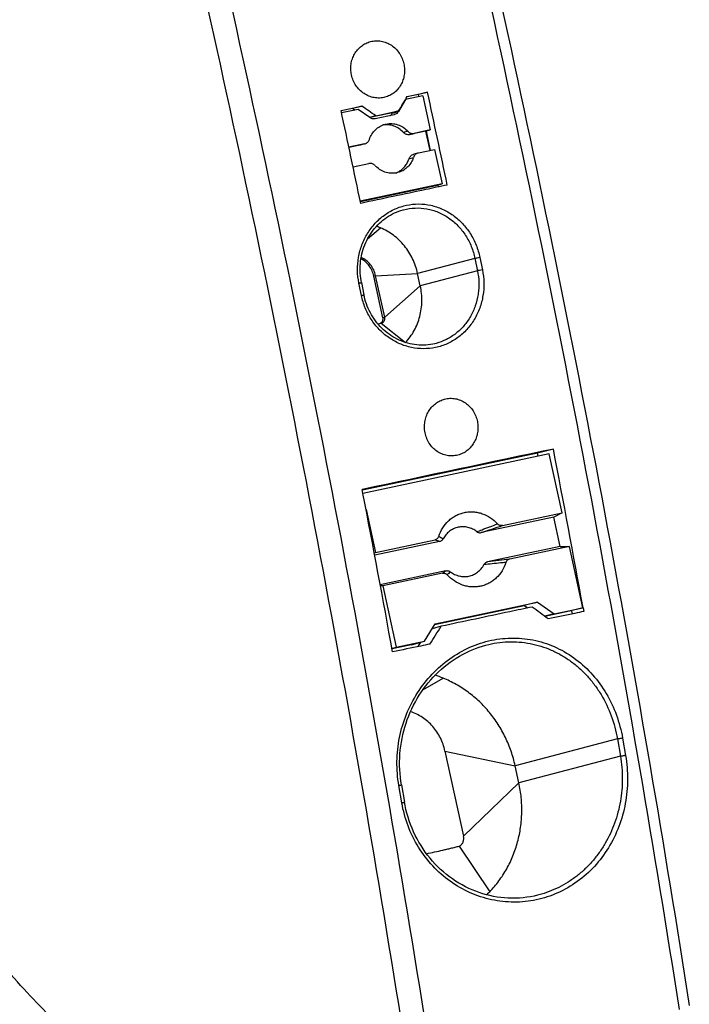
# Model space of a CAD drawing. Header units: millimetres. Extents: x 0 to 420, y 0 to 297.
# Tile 20 of 33: x 363 to 389, y 160 to 199. Entities that reach past the tile are written whole.
import ezdxf

# ---------------------------------------------------------------- set-up
doc = ezdxf.new("R2010")
doc.units = ezdxf.units.MM
doc.header["$LTSCALE"] = 23.1
doc.layers.add('T-EM12-T00-1DXF_CONTINUOUS_LINE', color=7, linetype='CONTINUOUS')

msp = doc.modelspace()

# ---------------------------------------------------------------- linework, layer by layer
at = {"layer": 'T-EM12-T00-1DXF_CONTINUOUS_LINE', "color": 7, "linetype": 'Continuous'}
for p, q in [((378.7174, 196.161), (378.0264, 196.0148)), ((378.5401, 196.2131), (378.0806, 196.1159)), ((378.0935, 196.1377), (378.9054, 196.309)), ((378.9054, 196.309), (378.5401, 196.2131)), ((378.5588, 196.1275), (378.5401, 196.2131)), ((378.7174, 196.161), (379.016, 194.7934)), ((375.4438, 195.5766), (376.2715, 195.7522)), ((376.2715, 195.7522), (375.8969, 195.6539)), ((378.0264, 196.0148), (377.7389, 195.5329)), ((378.0264, 196.0148), (378.0197, 196.0131)), ((375.8969, 195.6539), (375.4475, 195.5588)), ((376.129, 195.6134), (375.466, 195.4731)), ((375.9958, 195.5852), (375.8969, 195.6539)), ((376.5923, 195.2902), (376.129, 195.6134)), ((376.8359, 195.3607), (376.5855, 195.295)), ((377.3713, 195.4549), (376.5924, 195.2901)), ((377.564, 195.4061), (376.8039, 195.2452)), ((376.8359, 195.3607), (377.7469, 195.5534)), ((377.7469, 195.5534), (377.3713, 195.4549)), ((377.4954, 195.4626), (377.5129, 195.492)), ((377.5827, 195.4107), (377.564, 195.4061)), ((377.2077, 195.023), (377.2483, 195.0326)), ((378.8394, 194.7471), (378.197, 194.6112)), ((379.016, 194.7934), (378.3736, 194.6575)), ((378.8394, 194.7471), (379.016, 194.7934)), ((379.0081, 193.9742), (378.8394, 194.7471)), ((379.0279, 193.9784), (378.8591, 194.7514)), ((376.3789, 194.2355), (375.7587, 194.1042)), ((376.2023, 194.1891), (375.7605, 194.0957)), ((376.379, 194.2352), (376.2145, 194.192)), ((378.532, 193.8731), (378.3554, 193.8268)), ((378.5442, 193.876), (378.532, 193.8731)), ((378.5442, 193.876), (379.1866, 194.0119)), ((379.1866, 194.0119), (379.4851, 192.6443)), ((375.9247, 193.3218), (376.5495, 193.454)), ((379.4851, 192.6443), (376.213, 191.952)), ((376.2155, 191.94), (379.2379, 192.5795)), ((379.2379, 192.5795), (379.4851, 192.6443)), ((379.3467, 192.518), (379.3281, 192.6031)), ((378.6167, 188.5625), (378.5101, 189.051)), ((376.2593, 188.6904), (376.3593, 188.2001)), ((377.1208, 187.2868), (376.7583, 188.9474)), ((377.1915, 187.3053), (376.829, 188.966)), ((376.9162, 187.0427), (377.0519, 187.0714)), ((377.0519, 187.0714), (377.06, 187.0733)), ((379.245, 186.2586), (379.2447, 186.2585)), ((383.9443, 182.0325), (383.3042, 181.8645)), ((383.3042, 181.8645), (376.2981, 180.3822)), ((383.7747, 181.8377), (376.3214, 180.2607)), ((383.3305, 181.7437), (383.3042, 181.8645)), ((384.2891, 179.481), (383.7747, 181.8377)), ((376.3215, 180.2604), (376.2922, 180.4134)), ((376.444, 179.619), (376.8192, 177.9005)), ((383.9547, 179.3029), (381.0541, 178.6891)), ((381.9022, 178.9759), (384.2891, 179.481)), ((384.2891, 179.481), (383.9547, 179.3029)), ((384.2106, 178.1306), (383.9547, 179.3029)), ((376.8192, 177.9005), (379.2061, 178.4055)), ((379.3854, 178.3361), (376.7909, 177.7871)), ((384.2106, 178.1306), (381.3099, 177.5169)), ((384.5823, 178.1378), (382.1954, 177.6328)), ((384.2106, 178.1306), (384.5823, 178.1378)), ((385.1181, 175.6834), (384.5823, 178.1378)), ((376.7741, 177.8765), (376.8192, 177.9005)), ((379.6412, 177.1638), (377.0115, 176.6074)), ((379.4993, 177.0624), (377.1124, 176.5573)), ((377.1124, 176.5573), (377.0211, 176.5556)), ((377.1124, 176.5573), (377.6481, 174.1029)), ((379.1871, 175.0148), (382.7752, 175.774)), ((379.2055, 175.0456), (383.3048, 175.913)), ((383.3048, 175.913), (382.7752, 175.774)), ((382.7752, 175.774), (382.9148, 175.6766)), ((383.3048, 175.913), (383.9793, 175.4425)), ((383.9793, 175.4425), (385.1181, 175.6834)), ((385.1181, 175.6834), (384.5884, 175.5444)), ((385.1316, 175.6859), (385.1591, 175.5346)), ((383.9793, 175.4425), (383.5978, 175.3424)), ((384.5884, 175.5444), (383.6056, 175.3365)), ((384.7066, 175.4396), (384.6786, 175.5681)), ((378.7868, 174.3439), (379.2055, 175.0456)), ((379.4517, 174.9438), (379.0877, 174.8482)), ((377.4807, 174.059), (377.6481, 174.1029)), ((378.2572, 174.2049), (377.484, 174.0413)), ((377.6481, 174.1029), (378.7868, 174.3439)), ((378.2572, 174.2049), (378.7868, 174.3439)), ((378.5334, 174.1342), (378.6347, 174.3039)), ((381.2419, 174.1897), (381.2439, 174.1903)), ((379.6042, 169.9551), (380.3471, 166.5517)), ((382.5621, 168.6823), (382.4128, 169.3661)), ((377.862, 168.6058), (377.9819, 167.9141)), ((383.3652, 164.2023), (383.3633, 164.2018))]:
    msp.add_line(p, q, dxfattribs=at)
at = {"layer": 'T-EM12-T00-1DXF_CONTINUOUS_LINE', "color": 9, "linetype": 'Continuous'}
for p, q in [((377.4954, 195.4626), (377.7389, 195.5329)), ((378.1147, 194.7438), (377.9381, 194.6975)), ((378.197, 194.6112), (378.3736, 194.6575)), ((376.2318, 194.1969), (376.2023, 194.1891)), ((378.1676, 193.6463), (378.3441, 193.6926)), ((376.5073, 190.4402), (377.0208, 190.8819)), ((380.8038, 189.6529), (378.5101, 189.051)), ((380.8038, 189.6529), (380.9038, 189.1628)), ((381.0017, 189.6919), (381.1018, 189.2015)), ((376.829, 188.966), (378.5101, 189.051)), ((380.9038, 189.1628), (378.6167, 188.5625)), ((376.2591, 188.1769), (376.159, 188.6673)), ((376.829, 188.966), (376.7583, 188.9474)), ((377.1915, 187.3053), (378.6167, 188.5625)), ((377.0519, 187.0714), (378.0169, 186.2958)), ((377.1915, 187.3053), (377.1208, 187.2868)), ((378.7186, 172.4009), (379.5279, 172.8675)), ((386.5051, 170.4401), (382.4128, 169.3661)), ((386.5051, 170.4401), (386.6249, 169.7485)), ((386.7112, 170.4685), (386.8311, 169.7765)), ((379.6042, 169.9551), (382.4128, 169.3661)), ((386.6249, 169.7485), (382.5621, 168.6823)), ((377.8768, 167.882), (377.7569, 168.5739)), ((380.3471, 166.5517), (382.5621, 168.6823)), ((380.1664, 166.1528), (381.393, 164.3232))]:
    msp.add_line(p, q, dxfattribs=at)
at = {"layer": 'T-EM12-T00-1DXF_CONTINUOUS_LINE', "color": 7, "linetype": 'Continuous'}
for points in [[(376.2593, 188.6904), (376.2441, 188.7707), (376.2293, 188.8673), (376.218, 188.9643), (376.2103, 189.0617), (376.2062, 189.1593), (376.2057, 189.2569), (376.2088, 189.3544), (376.2155, 189.4517), (376.2258, 189.5486), (376.2396, 189.6449), (376.257, 189.7406), (376.2779, 189.8353), (376.3023, 189.9291), (376.3301, 190.0218), (376.3613, 190.1131), (376.3959, 190.2031), (376.4338, 190.2915), (376.4749, 190.3781), (376.5191, 190.463), (376.5665, 190.5458), (376.6168, 190.6266), (376.6701, 190.7051), (376.7263, 190.7813), (376.7852, 190.8551), (376.8468, 190.9262), (376.9109, 190.9947), (376.9775, 191.0604), (377.0465, 191.1231), (377.1177, 191.1829), (377.1911, 191.2396), (377.2665, 191.2932), (377.3438, 191.3435), (377.4228, 191.3904), (377.5036, 191.434), (377.5859, 191.4741), (377.6696, 191.5106), (377.7546, 191.5436), (377.8408, 191.573), (377.928, 191.5986), (377.946, 191.6034)], [(379.2447, 186.2585), (379.1997, 186.2472), (379.1111, 186.228), (379.0216, 186.2125), (378.9316, 186.2008), (378.8411, 186.1929), (378.7502, 186.1888), (378.6591, 186.1884), (378.5679, 186.1919), (378.4768, 186.1992), (378.386, 186.2103), (378.2955, 186.2252), (378.2055, 186.2438), (378.1161, 186.2661), (378.0276, 186.2922), (377.9399, 186.3218), (377.8533, 186.355), (377.7679, 186.3918), (377.6839, 186.4321), (377.6012, 186.4758), (377.5202, 186.5228), (377.4409, 186.5732), (377.3634, 186.6267), (377.2879, 186.6833), (377.2144, 186.743), (377.1431, 186.8057), (377.0741, 186.8711), (377.0075, 186.9394), (376.9434, 187.0102), (376.8819, 187.0837), (376.8231, 187.1595), (376.7671, 187.2377), (376.714, 187.318), (376.6638, 187.4005), (376.6167, 187.4849), (376.5726, 187.5711), (376.5318, 187.659), (376.4941, 187.7484), (376.4598, 187.8393), (376.4288, 187.9315), (376.4013, 188.0248), (376.3771, 188.1192), (376.3593, 188.2001)], [(377.862, 168.6058), (377.8401, 168.7437), (377.8201, 168.8982), (377.8049, 169.0534), (377.7946, 169.2093), (377.789, 169.3656), (377.7883, 169.5222), (377.7924, 169.6788), (377.8014, 169.8354), (377.8152, 169.9917), (377.8338, 170.1476), (377.8571, 170.3029), (377.8853, 170.4574), (377.9181, 170.6109), (377.9557, 170.7633), (377.9979, 170.9144), (378.0446, 171.064), (378.0959, 171.212), (378.1516, 171.3581), (378.2117, 171.5023), (378.2761, 171.6442), (378.3447, 171.7839), (378.4174, 171.9211), (378.4942, 172.0557), (378.5749, 172.1876), (378.6594, 172.3165), (378.7476, 172.4423), (378.8394, 172.565), (378.9347, 172.6844), (379.0334, 172.8003), (379.1353, 172.9127), (379.2404, 173.0214), (379.3484, 173.1264), (379.4594, 173.2275), (379.573, 173.3246), (379.6893, 173.4176), (379.8081, 173.5065), (379.9292, 173.5911), (380.0526, 173.6714), (380.178, 173.7473), (380.3054, 173.8188), (380.4345, 173.8857), (380.5654, 173.9481), (380.6978, 174.0058), (380.8317, 174.0588), (380.9668, 174.1071), (381.1031, 174.1506), (381.2419, 174.1897)], [(383.3652, 164.2023), (383.3112, 164.1885), (383.1671, 164.1554), (383.0219, 164.1276), (382.8759, 164.105), (382.7292, 164.0878), (382.5818, 164.0758), (382.4342, 164.0691), (382.2862, 164.0678), (382.1383, 164.0718), (381.9905, 164.0811), (381.8429, 164.0958), (381.6959, 164.1157), (381.5495, 164.1409), (381.4039, 164.1713), (381.2592, 164.207), (381.1157, 164.2478), (380.9736, 164.2938), (380.8329, 164.3448), (380.6939, 164.4008), (380.5566, 164.4617), (380.4214, 164.5276), (380.2882, 164.5982), (380.1574, 164.6736), (380.029, 164.7536), (379.9031, 164.8382), (379.78, 164.9272), (379.6597, 165.0205), (379.5425, 165.1181), (379.4284, 165.2199), (379.3176, 165.3257), (379.2102, 165.4354), (379.1063, 165.549), (379.006, 165.6662), (378.9096, 165.7869), (378.817, 165.9111), (378.7283, 166.0386), (378.6438, 166.1692), (378.5635, 166.3028), (378.4874, 166.4394), (378.4157, 166.5786), (378.3485, 166.7204), (378.2858, 166.8646), (378.2277, 167.011), (378.1743, 167.1596), (378.1256, 167.3101), (378.0817, 167.4624), (378.0427, 167.6164), (378.0086, 167.7718), (377.9819, 167.9141)]]:
    msp.add_lwpolyline(points, dxfattribs=at)
for centre, radius, start, end in [((119.014, 349.4243), 301.0299, 329.259653, 329.388951), ((-284.8848, 53.5415), 678.9699, 11.8175157, 12.1382252), ((215.9572, -35.9586), 281.7633, 55.182029, 55.321712), ((-288.3465, 52.809), 678.9699, 11.8175157, 12.1382252), ((376.1488, 194.4425), 0.2589, 281.93402, 284.70832), ((376.3253, 194.4888), 0.2589, 281.93402, 288.05938), ((376.6033, 193.1999), 0.2597, 95.83945, 101.95676), ((377.5518, 194.0596), 1.0156, 222.94507, 225.9805), ((377.2211, 193.9631), 0.9981, 338.41985, 341.49057), ((377.3977, 194.0094), 0.9981, 338.41985, 341.49057), ((377.317, 193.8852), 0.8717, 290.65863, 296.5087), ((376.1246, 188.7382), 2.3234, 67.312, 71.52206), ((376.9444, 187.2247), 0.1758, 293.31411, 303.82788), ((896.8644, -2261.0956), 2496.3898, 101.856707, 102.0362228), ((-279.0904, 54.715), 675.1479, 10.321821, 10.8697646), ((-286.1843, 53.2003), 674.58, 10.3085393, 10.8567631), ((229.3327, -32.1851), 258.5833, 53.335485, 53.513344), ((105.6473, 347.5148), 323.6505, 327.629331, 327.777944), ((377.8849, 168.7839), 4.4017, 68.08276, 72.56761), ((378.2756, 167.3297), 4.331, 313.79619, 316.03745)]:
    msp.add_arc(centre, radius, start, end, dxfattribs=at)
at = {"layer": 'T-EM12-T00-1DXF_CONTINUOUS_LINE', "color": 9, "linetype": 'Continuous'}
for centre, radius, start, end in [((334.3571, 318.1699), 147.0901, 288.510095, 288.858835), ((404.8896, 0.7917), 178.2913, 97.312887, 97.59985)]:
    msp.add_arc(centre, radius, start, end, dxfattribs=at)
at = {"layer": 'T-EM12-T00-1DXF_CONTINUOUS_LINE', "color": 7, "linetype": 'Continuous'}
msp.add_ellipse((377.2569, 195.6289), major_axis=(-0.0762, 0.2902), ratio=0.93096, start_param=-2.8361377, end_param=-2.4012376, dxfattribs=at)
at = {"layer": 'T-EM12-T00-1DXF_CONTINUOUS_LINE', "color": 9, "linetype": 'Continuous'}
for points, knots in [([(372.4898, 235.7242), (374.2241, 229.4944), (377.5183, 216.9429), (381.918, 197.9554), (385.7732, 178.8318), (387.9734, 166.0193), (388.9766, 159.6131)], [0, 0, 0, 0, 0.2489825, 0.4995473, 0.7503389, 1, 1, 1, 1]), ([(379.0708, 157.517), (378.0676, 163.9232), (375.8674, 176.7358), (372.0122, 195.8594), (367.6125, 214.847), (364.3182, 227.3985), (362.584, 233.6283)], [0, 0, 0, 0, 0.2496611, 0.5004527, 0.7510175, 1, 1, 1, 1]), ([(361.6829, 233.2991), (363.4116, 227.0894), (366.6952, 214.5783), (371.0808, 195.6517), (374.9236, 176.5897), (377.1167, 163.8183), (378.1167, 157.4328)], [0, 0, 0, 0, 0.2489825, 0.4995473, 0.7503389, 1, 1, 1, 1]), ([(376.159, 188.6673), (376.1243, 188.8374), (376.0864, 189.1844), (376.1269, 189.7042), (376.2625, 190.2044), (376.4878, 190.6655), (376.7938, 191.0699), (377.1687, 191.4021), (377.5978, 191.649), (378.0646, 191.8007), (378.5508, 191.8511), (378.956, 191.8068), (379.2698, 191.7215), (379.4991, 191.6329), (379.7195, 191.5207), (379.9996, 191.3405), (380.3175, 191.0612), (380.5781, 190.7243), (380.7482, 190.4269), (380.8918, 190.1122), (380.967, 189.8618), (381.0017, 189.6919)], [0, 0, 0, 0, 0.0647103, 0.1292285, 0.1933055, 0.2567328, 0.3193686, 0.381165, 0.4421895, 0.5026335, 0.5627982, 0.6230525, 0.6533725, 0.6838501, 0.71452, 0.7454088, 0.8078258, 0.8711842, 0.9032053, 0.9353882, 1, 1, 1, 1]), ([(377.946, 191.6034), (378.0972, 191.6431), (378.4093, 191.6897), (378.8029, 191.6617), (379.1089, 191.5891), (379.3328, 191.5098), (379.5484, 191.4067), (379.8227, 191.2385), (380.1346, 190.9736), (380.3901, 190.6504), (380.5567, 190.3639), (380.6972, 190.0599), (380.7703, 189.8174), (380.8038, 189.6529)], [0, 0, 0, 0, 0.1211607, 0.2423104, 0.3032276, 0.3644413, 0.4260325, 0.4880648, 0.6134419, 0.7407974, 0.8052031, 0.8699561, 1, 1, 1, 1]), ([(381.0017, 189.6919), (380.9631, 189.6837), (380.908, 189.6724), (380.8419, 189.6597), (380.8146, 189.6547), (380.8038, 189.6529)], [0, 0, 0, 0, 0.5871691, 0.8365613, 1, 1, 1, 1]), ([(381.1018, 189.2015), (381.1364, 189.0315), (381.175, 188.6853), (381.1389, 188.1668), (381.0097, 187.6681), (380.7918, 187.2084), (380.4929, 186.8054), (380.1238, 186.4746), (379.6985, 186.2289), (379.2332, 186.0779), (378.746, 186.0275), (378.2558, 186.0794), (377.8618, 186.206), (377.5643, 186.3538), (377.2792, 186.5325), (376.9551, 186.8097), (376.6888, 187.1457), (376.5153, 187.4426), (376.406, 187.6781), (376.319, 187.9234), (376.2765, 188.0918), (376.2591, 188.1769)], [0, 0, 0, 0, 0.0646856, 0.1290693, 0.1928076, 0.2556758, 0.3176075, 0.3787024, 0.439203, 0.4994428, 0.5597808, 0.6205391, 0.6819549, 0.7129928, 0.7442339, 0.8072391, 0.8709638, 0.9030829, 0.9353153, 0.9676312, 1, 1, 1, 1]), ([(380.9038, 189.1628), (380.9354, 189.0072), (380.9624, 188.7692), (380.9567, 188.4521), (380.9233, 188.1387), (380.8304, 187.7576), (380.6706, 187.4019), (380.5062, 187.1422), (380.3204, 186.9028), (380.0479, 186.6415), (379.6679, 186.4013), (379.388, 186.2961), (379.245, 186.2586)], [0, 0, 0, 0, 0.1293374, 0.1939077, 0.2582516, 0.385829, 0.5117426, 0.5740824, 0.6359706, 0.7583717, 0.8795109, 1, 1, 1, 1]), ([(381.1018, 189.2015), (381.0632, 189.1933), (381.0081, 189.182), (380.942, 189.1694), (380.9147, 189.1644), (380.9038, 189.1628)], [0, 0, 0, 0, 0.5871556, 0.8365483, 1, 1, 1, 1]), ([(376.159, 188.6673), (376.1661, 188.6688), (376.1796, 188.6717), (376.1989, 188.6758), (376.2161, 188.6796), (376.2289, 188.6825), (376.2378, 188.6846), (376.2434, 188.6859), (376.2481, 188.687), (376.252, 188.688), (376.255, 188.6889), (376.2574, 188.6895), (376.2584, 188.6899), (376.2593, 188.6902), (376.2593, 188.6904)], [0, 0, 0, 0, 0.2098516, 0.4034358, 0.5759645, 0.7232841, 0.7863372, 0.8417874, 0.8893073, 0.9286049, 0.9594441, 0.9816541, 0.9951217, 1, 1, 1, 1]), ([(376.2591, 188.1769), (376.2662, 188.1784), (376.2797, 188.1812), (376.299, 188.1854), (376.3162, 188.1892), (376.329, 188.1921), (376.3379, 188.1942), (376.3434, 188.1955), (376.3482, 188.1967), (376.3521, 188.1977), (376.3551, 188.1985), (376.3574, 188.1992), (376.3585, 188.1996), (376.3593, 188.1999), (376.3593, 188.2001)], [0, 0, 0, 0, 0.2098111, 0.4033592, 0.5758576, 0.7231544, 0.7861997, 0.8416448, 0.8891628, 0.9284625, 0.9593089, 0.9815339, 0.9950316, 1, 1, 1, 1]), ([(380.878, 178.7264), (380.9474, 178.7531), (381.2228, 178.8581), (381.4992, 178.9606), (381.7061, 179.0365)], [0, 0, 0, 0, 0.2522845, 1, 1, 1, 1]), ([(379.3854, 178.3361), (379.3686, 178.341), (379.3077, 178.3608), (379.2485, 178.3859), (379.2061, 178.4055)], [0, 0, 0, 0, 0.2717432, 1, 1, 1, 1]), ([(379.3596, 178.5401), (379.3864, 178.5237), (379.4428, 178.4899), (379.5, 178.4575), (379.5303, 178.4413)], [0, 0, 0, 0, 0.4773176, 1, 1, 1, 1]), ([(382.0419, 177.4982), (381.9694, 177.4905), (381.6773, 177.4599), (381.385, 177.4312), (381.165, 177.4117)], [0, 0, 0, 0, 0.2481553, 1, 1, 1, 1]), ([(379.4993, 177.0624), (379.5097, 177.0707), (379.5555, 177.1066), (379.6031, 177.1402), (379.6412, 177.1638)], [0, 0, 0, 0, 0.2291505, 1, 1, 1, 1]), ([(379.8173, 177.1266), (379.7955, 177.1051), (379.7547, 177.0635), (379.7144, 177.0216), (379.6954, 177.0018)], [0, 0, 0, 0, 0.5266342, 1, 1, 1, 1]), ([(377.7569, 168.5739), (377.7018, 168.8912), (377.6513, 169.5383), (377.7559, 170.5045), (378.0348, 171.434), (378.4765, 172.2918), (379.0637, 173.0457), (379.7739, 173.6664), (380.58, 174.1287), (381.4502, 174.4127), (382.3498, 174.5057), (383.2423, 174.4035), (384.0922, 174.1111), (384.8674, 173.6421), (385.5403, 173.0167), (386.088, 172.2599), (386.4924, 171.4009), (386.6565, 170.7835), (386.7112, 170.4685)], [0, 0, 0, 0, 0.0648419, 0.1298165, 0.1946801, 0.2591678, 0.3230137, 0.385987, 0.4479441, 0.5088872, 0.5690059, 0.6286723, 0.6883774, 0.7486232, 0.8098086, 0.8721451, 0.935619, 1, 1, 1, 1]), ([(381.2439, 174.1903), (381.3886, 174.2282), (381.6815, 174.2884), (382.1267, 174.3295), (382.5716, 174.3208), (383.0115, 174.2626), (383.4419, 174.1557), (383.8584, 174.0013), (384.257, 173.8015), (384.6339, 173.5583), (384.9856, 173.2746), (385.309, 172.9534), (385.6012, 172.5979), (385.947, 172.081), (386.2875, 171.3673), (386.4511, 170.7535), (386.5051, 170.4401)], [0, 0, 0, 0, 0.0616523, 0.1228994, 0.1838449, 0.2446134, 0.3053431, 0.3661769, 0.4272541, 0.4887012, 0.5506244, 0.6131041, 0.6761909, 0.739903, 0.8689737, 1, 1, 1, 1]), ([(386.7112, 170.4685), (386.6917, 170.4642), (386.652, 170.4563), (386.5948, 170.4472), (386.5505, 170.4418), (386.5215, 170.4399), (386.51, 170.4398), (386.5051, 170.4401)], [0, 0, 0, 0, 0.2878378, 0.5825452, 0.8340151, 0.9297867, 1, 1, 1, 1]), ([(386.8311, 169.7765), (386.8857, 169.4603), (386.9392, 168.8164), (386.8498, 167.8544), (386.5928, 166.9284), (386.1756, 166.0741), (385.612, 165.3247), (384.9216, 164.7094), (384.1297, 164.2524), (383.2664, 163.9719), (382.3652, 163.8787), (381.4616, 163.9764), (380.5916, 164.2611), (379.79, 164.7218), (379.0892, 165.3405), (378.5177, 166.0932), (378.0982, 166.9501), (377.931, 167.5677), (377.8768, 167.882)], [0, 0, 0, 0, 0.0646961, 0.1294423, 0.193777, 0.2573423, 0.31995, 0.3816069, 0.4424955, 0.5029193, 0.5632302, 0.6237598, 0.6847709, 0.7464342, 0.8088267, 0.8719428, 0.9357097, 1, 1, 1, 1]), ([(386.6249, 169.7485), (386.6503, 169.5999), (386.6886, 169.3), (386.7077, 168.8467), (386.6883, 168.3931), (386.6112, 167.7949), (386.4199, 167.0672), (386.1047, 166.388), (385.7845, 165.8915), (385.5133, 165.5469), (385.2127, 165.2321), (384.8852, 164.9499), (384.5337, 164.7031), (384.1613, 164.4939), (383.7713, 164.3241), (383.5016, 164.2382), (383.3652, 164.2023)], [0, 0, 0, 0, 0.0641412, 0.1284356, 0.192771, 0.2570326, 0.3847946, 0.5111372, 0.5737042, 0.6357951, 0.6974154, 0.7585924, 0.8193722, 0.8798165, 0.9399988, 1, 1, 1, 1]), ([(386.8311, 169.7765), (386.8116, 169.7722), (386.7719, 169.7644), (386.7146, 169.7553), (386.6703, 169.75), (386.6413, 169.7483), (386.6298, 169.7482), (386.6249, 169.7485)], [0, 0, 0, 0, 0.2877875, 0.5824522, 0.8339214, 0.9297231, 1, 1, 1, 1]), ([(377.7569, 168.5739), (377.7712, 168.5768), (377.7916, 168.5812), (377.8172, 168.5876), (377.8326, 168.5919), (377.8451, 168.596), (377.8533, 168.5991), (377.8581, 168.6016), (377.8605, 168.6031), (377.8622, 168.6048), (377.862, 168.6058)], [0, 0, 0, 0, 0.3945422, 0.5646714, 0.7107619, 0.8291476, 0.9170742, 0.9491113, 0.9731993, 1, 1, 1, 1]), ([(377.8768, 167.882), (377.8911, 167.8849), (377.9115, 167.8893), (377.937, 167.8957), (377.9525, 167.9), (377.9649, 167.9041), (377.9731, 167.9073), (377.9779, 167.9098), (377.9804, 167.9114), (377.982, 167.9131), (377.9819, 167.9141)], [0, 0, 0, 0, 0.3942068, 0.5642073, 0.7102076, 0.8285543, 0.9165126, 0.9486049, 0.9727883, 1, 1, 1, 1])]:
    msp.add_open_spline(points, degree=3, knots=knots, dxfattribs=at)
at = {"layer": 'T-EM12-T00-1DXF_CONTINUOUS_LINE', "color": 7, "linetype": 'Continuous'}
for points, knots in [([(372.9298, 235.7302), (374.6605, 229.513), (377.9481, 216.9869), (382.3389, 198.0377), (386.1863, 178.9529), (388.382, 166.1663), (389.3832, 159.7731)], [0, 0, 0, 0, 0.248985, 0.4995484, 0.7503381, 1, 1, 1, 1]), ([(375.8605, 196.9939), (375.845, 197.0652), (375.8268, 197.2104), (375.8389, 197.4287), (375.8898, 197.6394), (375.9778, 197.8349), (376.0997, 198.0082), (376.2511, 198.1529), (376.4263, 198.2635), (376.5553, 198.3119), (376.6212, 198.3292)], [0, 0, 0, 0, 0.1291763, 0.2576876, 0.3850666, 0.5109743, 0.6352542, 0.7579646, 0.8793864, 1, 1, 1, 1]), ([(376.6212, 198.3292), (376.6908, 198.3475), (376.8348, 198.369), (377.0532, 198.3539), (377.2655, 198.2924), (377.4629, 198.1871), (377.6375, 198.0425), (377.7582, 197.8945), (377.8373, 197.7632), (377.9041, 197.624), (377.9394, 197.5127), (377.9557, 197.4372)], [0, 0, 0, 0, 0.1205984, 0.2417415, 0.364095, 0.4881207, 0.6139915, 0.7415626, 0.8059324, 0.8705427, 1, 1, 1, 1]), ([(377.9557, 197.4372), (377.9712, 197.3659), (377.9896, 197.2208), (377.9783, 197.0029), (377.9286, 196.7924), (377.8421, 196.5972), (377.7216, 196.4242), (377.5713, 196.2798), (377.3968, 196.1694), (377.2682, 196.1211), (377.2025, 196.1039)], [0, 0, 0, 0, 0.1295506, 0.258315, 0.3857546, 0.5115244, 0.6355348, 0.757969, 0.879256, 1, 1, 1, 1]), ([(377.2025, 196.1039), (377.1328, 196.0856), (376.9885, 196.0641), (376.7695, 196.079), (376.5561, 196.1401), (376.3574, 196.245), (376.1812, 196.3891), (376.0348, 196.5667), (375.924, 196.7704), (375.8769, 196.9184), (375.8605, 196.9939)], [0, 0, 0, 0, 0.1203914, 0.2416339, 0.3642715, 0.4886048, 0.6146637, 0.7422244, 0.8708577, 1, 1, 1, 1]), ([(377.7389, 195.5329), (377.7215, 195.5037), (377.6763, 195.4516), (377.6148, 195.42), (377.5827, 195.4107)], [0, 0, 0, 0, 0.50453, 1, 1, 1, 1]), ([(376.5789, 194.4189), (376.6034, 194.4921), (376.6692, 194.6323), (376.8139, 194.8113), (376.996, 194.9474), (377.1359, 195.0042), (377.2077, 195.023)], [0, 0, 0, 0, 0.2555272, 0.506764, 0.7544028, 1, 1, 1, 1]), ([(376.8039, 195.2452), (376.7861, 195.2414), (376.7493, 195.2377), (376.6941, 195.2437), (376.6406, 195.2609), (376.6078, 195.2794), (376.5923, 195.2902)], [0, 0, 0, 0, 0.2464647, 0.4946378, 0.7455972, 1, 1, 1, 1]), ([(377.9381, 194.6975), (377.8857, 194.7538), (377.7688, 194.854), (377.5649, 194.9582), (377.345, 195.0096), (377.1951, 195.0064), (377.1224, 194.9954)], [0, 0, 0, 0, 0.255812, 0.5073954, 0.7550546, 1, 1, 1, 1]), ([(377.2483, 195.0326), (377.3244, 195.0487), (377.4825, 195.0604), (377.7169, 195.0144), (377.9348, 194.9086), (378.0593, 194.8033), (378.1147, 194.7438)], [0, 0, 0, 0, 0.2449195, 0.4924173, 0.7439663, 1, 1, 1, 1]), ([(378.197, 194.6112), (378.1743, 194.6064), (378.1271, 194.6029), (378.057, 194.6166), (377.9919, 194.6482), (377.9547, 194.6797), (377.9381, 194.6975)], [0, 0, 0, 0, 0.2449266, 0.4924141, 0.7439547, 1, 1, 1, 1]), ([(378.1147, 194.7438), (378.1312, 194.726), (378.1684, 194.6946), (378.2335, 194.6629), (378.3036, 194.6492), (378.3508, 194.6527), (378.3736, 194.6575)], [0, 0, 0, 0, 0.2560452, 0.5075858, 0.7550734, 1, 1, 1, 1]), ([(376.4056, 194.2426), (376.4255, 194.2491), (376.4641, 194.2671), (376.514, 194.3073), (376.5538, 194.3586), (376.572, 194.3982), (376.5789, 194.4189)], [0, 0, 0, 0, 0.2455635, 0.4933431, 0.7446362, 1, 1, 1, 1]), ([(378.1676, 193.6462), (378.1749, 193.6681), (378.1945, 193.71), (378.2378, 193.7635), (378.2922, 193.8042), (378.334, 193.8212), (378.3554, 193.8268)], [0, 0, 0, 0, 0.2555336, 0.5067556, 0.754383, 1, 1, 1, 1]), ([(378.532, 193.8731), (378.5105, 193.8675), (378.4687, 193.8505), (378.4143, 193.8099), (378.3711, 193.7564), (378.3514, 193.7145), (378.3441, 193.6926)], [0, 0, 0, 0, 0.245617, 0.4932444, 0.7444664, 1, 1, 1, 1]), ([(376.8084, 193.3677), (376.7935, 193.3837), (376.7603, 193.4124), (376.7027, 193.4431), (376.6405, 193.4596), (376.5977, 193.4604), (376.5768, 193.4583)], [0, 0, 0, 0, 0.2556282, 0.5072196, 0.7550041, 1, 1, 1, 1]), ([(377.7061, 193.1051), (377.7557, 193.1298), (377.8508, 193.1892), (377.9748, 193.3037), (378.077, 193.4403), (378.1282, 193.5427), (378.1492, 193.596)], [0, 0, 0, 0, 0.2460905, 0.4943988, 0.7455982, 1, 1, 1, 1]), ([(378.3258, 193.6423), (378.2991, 193.5749), (378.2311, 193.4463), (378.0892, 193.2829), (377.9151, 193.1587), (377.783, 193.1063), (377.7154, 193.0885)], [0, 0, 0, 0, 0.2551025, 0.506194, 0.7540151, 1, 1, 1, 1]), ([(377.7154, 193.0885), (377.641, 193.069), (377.4855, 193.0497), (377.252, 193.0832), (377.0319, 193.1763), (376.9037, 193.2735), (376.8461, 193.3293)], [0, 0, 0, 0, 0.2453392, 0.4928694, 0.7442068, 1, 1, 1, 1]), ([(379.6942, 192.5913), (379.4089, 192.5312), (378.2549, 192.2876), (377.1011, 192.0433), (376.2325, 191.8589)], [0, 0, 0, 0, 0.2471625, 1, 1, 1, 1]), ([(376.6395, 153.7263), (376.3428, 153.6635), (375.7391, 153.5692), (374.8168, 153.5242), (373.8775, 153.5753), (372.9229, 153.7222), (371.9544, 153.9645), (370.9737, 154.3016), (369.982, 154.7327), (368.9809, 155.2572), (367.9718, 155.8741), (366.956, 156.5825), (365.9351, 157.3812), (364.9105, 158.2691), (363.8838, 159.2449), (362.8564, 160.3069), (361.8299, 161.4538), (360.8057, 162.6837), (359.7855, 163.9948), (358.7708, 165.3851), (357.763, 166.8526), (356.4106, 168.9401), (354.7516, 171.73), (352.8411, 175.2989), (350.9938, 179.1158), (349.2209, 183.1574), (347.5333, 187.3995), (346.4848, 190.3084), (345.9759, 191.7909)], [0, 0, 0, 0, 0.0175332, 0.0352384, 0.0532814, 0.071817, 0.0909855, 0.1109099, 0.1316957, 0.1534308, 0.1761869, 0.2000205, 0.2249748, 0.2510812, 0.2783604, 0.306824, 0.3364753, 0.3673107, 0.39932, 0.4324874, 0.466792, 0.5022085, 0.5762496, 0.6543378, 0.7361441, 0.821298, 0.9093945, 1, 1, 1, 1]), ([(378.5101, 189.051), (378.4659, 189.2533), (378.3306, 189.6479), (378.0528, 190.0875), (377.7756, 190.3896), (377.5442, 190.5877), (377.2924, 190.7545), (377.1126, 190.8435), (377.0208, 190.8819)], [0, 0, 0, 0, 0.2537415, 0.5058178, 0.6309093, 0.7550149, 0.8780541, 1, 1, 1, 1]), ([(376.7583, 188.9474), (376.7422, 189.0212), (376.6944, 189.1654), (376.5794, 189.3606), (376.427, 189.5251), (376.3042, 189.6093), (376.2395, 189.6435)], [0, 0, 0, 0, 0.2533543, 0.50535, 0.7545372, 1, 1, 1, 1]), ([(376.829, 188.966), (376.8116, 189.0455), (376.7587, 189.2008), (376.6294, 189.4081), (376.4578, 189.5781), (376.3201, 189.6604), (376.2482, 189.6919)], [0, 0, 0, 0, 0.253857, 0.5061074, 0.7551248, 1, 1, 1, 1]), ([(378.0249, 186.293), (378.0924, 186.3652), (378.2188, 186.519), (378.3784, 186.7728), (378.5064, 187.0468), (378.6009, 187.3367), (378.6603, 187.6381), (378.6839, 187.9462), (378.6712, 188.2564), (378.6388, 188.4613), (378.6167, 188.5625)], [0, 0, 0, 0, 0.1216078, 0.2442903, 0.3680772, 0.4929225, 0.6187126, 0.7453001, 0.8724725, 1, 1, 1, 1]), ([(377.0423, 187.0786), (377.0581, 187.0892), (377.0868, 187.1161), (377.1155, 187.1678), (377.1282, 187.2267), (377.1251, 187.2671), (377.1208, 187.2868)], [0, 0, 0, 0, 0.2428543, 0.490758, 0.7437238, 1, 1, 1, 1]), ([(377.06, 187.0733), (377.0829, 187.0793), (377.1269, 187.1013), (377.1668, 187.1482), (377.1866, 187.1932), (377.1984, 187.242), (377.1968, 187.2807), (377.1915, 187.3053)], [0, 0, 0, 0, 0.241678, 0.4880852, 0.6141492, 0.7420777, 1, 1, 1, 1]), ([(378.8054, 182.6875), (378.7914, 182.7593), (378.7763, 182.9055), (378.7928, 183.1246), (378.8477, 183.3361), (378.9391, 183.5325), (379.0638, 183.7065), (379.2174, 183.8518), (379.3941, 183.963), (379.5239, 184.0117), (379.5901, 184.0291)], [0, 0, 0, 0, 0.1284826, 0.2567489, 0.3842563, 0.5105381, 0.6352691, 0.7583181, 0.8797832, 1, 1, 1, 1]), ([(379.5901, 184.0291), (379.6597, 184.0474), (379.8034, 184.0688), (380.0208, 184.0534), (380.2312, 183.9912), (380.4257, 183.8849), (380.5967, 183.7392), (380.7136, 183.5903), (380.7895, 183.4583), (380.8532, 183.3182), (380.8859, 183.2065), (380.9006, 183.1308)], [0, 0, 0, 0, 0.1213182, 0.2426403, 0.3647471, 0.4882866, 0.6136521, 0.7409157, 0.8052663, 0.8699703, 1, 1, 1, 1]), ([(380.9006, 183.1308), (380.9146, 183.0591), (380.9299, 182.913), (380.9143, 182.6942), (380.8606, 182.4829), (380.7705, 182.2868), (380.6471, 182.1131), (380.4947, 181.968), (380.3188, 181.8571), (380.1894, 181.8085), (380.1234, 181.7912)], [0, 0, 0, 0, 0.128819, 0.2573432, 0.3849451, 0.5111311, 0.6356224, 0.7583985, 0.8797019, 1, 1, 1, 1]), ([(380.1234, 181.7912), (380.0538, 181.7729), (379.9099, 181.7514), (379.6918, 181.7666), (379.4804, 181.8285), (379.2844, 181.9343), (379.1119, 182.0796), (378.9937, 182.2283), (378.9172, 182.3602), (378.853, 182.5001), (378.8201, 182.6118), (378.8054, 182.6875)], [0, 0, 0, 0, 0.1210431, 0.2424154, 0.3647861, 0.488641, 0.6142179, 0.7414899, 0.8057615, 0.8703365, 1, 1, 1, 1]), ([(379.3596, 178.5401), (379.3969, 178.6588), (379.5002, 178.8861), (379.6968, 179.1269), (379.8853, 179.2811), (380.0396, 179.3759), (380.2048, 179.4485), (380.3203, 179.4814), (380.3789, 179.4938)], [0, 0, 0, 0, 0.2555101, 0.506449, 0.6306916, 0.7541878, 0.8771911, 1, 1, 1, 1]), ([(380.3789, 179.4938), (380.4374, 179.5061), (380.5566, 179.5229), (380.7374, 179.5235), (380.9177, 179.4995), (381.1539, 179.4351), (381.4335, 179.2951), (381.6225, 179.1298), (381.7061, 179.0365)], [0, 0, 0, 0, 0.122339, 0.2450782, 0.3684919, 0.4927975, 0.7441226, 1, 1, 1, 1]), ([(380.1344, 178.9034), (380.0713, 178.89), (379.9473, 178.8489), (379.7793, 178.7472), (379.636, 178.6102), (379.5616, 178.4999), (379.5303, 178.4413)], [0, 0, 0, 0, 0.2468706, 0.4949921, 0.7457379, 1, 1, 1, 1]), ([(380.878, 178.7264), (380.825, 178.7672), (380.7112, 178.8376), (380.5235, 178.9046), (380.3279, 178.9293), (380.1976, 178.9167), (380.1344, 178.9034)], [0, 0, 0, 0, 0.254772, 0.5058495, 0.7538636, 1, 1, 1, 1]), ([(381.9022, 178.9759), (381.885, 178.9723), (381.8496, 178.9691), (381.7965, 178.9774), (381.7466, 178.9994), (381.7183, 179.0229), (381.7061, 179.0365)], [0, 0, 0, 0, 0.24527, 0.492683, 0.7439253, 1, 1, 1, 1]), ([(379.2061, 178.4055), (379.2232, 178.4091), (379.2568, 178.4205), (379.3018, 178.4495), (379.3382, 178.4898), (379.3541, 178.5227), (379.3596, 178.5401)], [0, 0, 0, 0, 0.2460156, 0.4934957, 0.744351, 1, 1, 1, 1]), ([(379.3854, 178.3361), (379.4002, 178.3392), (379.4295, 178.3485), (379.4699, 178.3709), (379.5048, 178.4018), (379.5229, 178.4275), (379.5303, 178.4413)], [0, 0, 0, 0, 0.2472121, 0.4953776, 0.7458691, 1, 1, 1, 1]), ([(380.878, 178.7264), (380.8905, 178.7168), (380.9177, 178.7008), (380.9624, 178.6868), (381.0086, 178.6826), (381.0392, 178.686), (381.0541, 178.6891)], [0, 0, 0, 0, 0.2546841, 0.5054978, 0.7535186, 1, 1, 1, 1]), ([(382.1954, 177.6328), (382.1782, 177.6292), (382.1446, 177.6178), (382.0997, 177.5888), (382.0633, 177.5485), (382.0473, 177.5156), (382.0419, 177.4982)], [0, 0, 0, 0, 0.2460156, 0.4934957, 0.744351, 1, 1, 1, 1]), ([(380.5609, 176.9496), (380.624, 176.963), (380.7479, 177.0041), (380.916, 177.1057), (381.0593, 177.2428), (381.1337, 177.3531), (381.165, 177.4117)], [0, 0, 0, 0, 0.2468706, 0.4949921, 0.7457379, 1, 1, 1, 1]), ([(382.0419, 177.4982), (382.0046, 177.3795), (381.9013, 177.1522), (381.7046, 176.9114), (381.5162, 176.7572), (381.3618, 176.6624), (381.1967, 176.5898), (381.0811, 176.5569), (381.0226, 176.5445)], [0, 0, 0, 0, 0.2555101, 0.506449, 0.6306916, 0.7541878, 0.8771911, 1, 1, 1, 1]), ([(381.3099, 177.5169), (381.2951, 177.5138), (381.2658, 177.5045), (381.2254, 177.482), (381.1905, 177.4512), (381.1724, 177.4255), (381.165, 177.4117)], [0, 0, 0, 0, 0.2472121, 0.4953776, 0.7458691, 1, 1, 1, 1]), ([(379.4993, 177.0624), (379.5164, 177.066), (379.5519, 177.0692), (379.6049, 177.0609), (379.6548, 177.0389), (379.6832, 177.0154), (379.6954, 177.0018)], [0, 0, 0, 0, 0.24527, 0.4926831, 0.7439253, 1, 1, 1, 1]), ([(379.6412, 177.1638), (379.6561, 177.167), (379.6867, 177.1704), (379.7329, 177.1662), (379.7776, 177.1522), (379.8048, 177.1362), (379.8173, 177.1266)], [0, 0, 0, 0, 0.2464814, 0.4945022, 0.7453158, 1, 1, 1, 1]), ([(381.0226, 176.5445), (380.964, 176.5322), (380.8449, 176.5154), (380.664, 176.5148), (380.4838, 176.5389), (380.2476, 176.6032), (379.968, 176.7432), (379.779, 176.9085), (379.6954, 177.0018)], [0, 0, 0, 0, 0.122339, 0.2450782, 0.3684919, 0.4927975, 0.7441226, 1, 1, 1, 1]), ([(379.8173, 177.1266), (379.8703, 177.0858), (379.9841, 177.0153), (380.1718, 176.9484), (380.3673, 176.9236), (380.4977, 176.9363), (380.5609, 176.9496)], [0, 0, 0, 0, 0.254772, 0.5058495, 0.7538636, 1, 1, 1, 1]), ([(383.0956, 175.7147), (382.7955, 175.6515), (381.5808, 175.3952), (380.3662, 175.1379), (379.4517, 174.9438)], [0, 0, 0, 0, 0.246998, 1, 1, 1, 1]), ([(385.1591, 175.5346), (385.0415, 175.51), (384.5685, 175.4107), (384.0956, 175.3112), (383.7402, 175.2364)], [0, 0, 0, 0, 0.2485638, 1, 1, 1, 1]), ([(379.0032, 174.2341), (378.879, 174.2077), (378.3802, 174.1017), (377.8815, 173.9954), (377.5069, 173.9156)], [0, 0, 0, 0, 0.2490411, 1, 1, 1, 1]), ([(382.4128, 169.3661), (382.3702, 169.5613), (382.2619, 169.9469), (382.0333, 170.5012), (381.7418, 171.023), (381.3922, 171.5039), (380.9899, 171.9364), (380.5412, 172.3134), (380.0535, 172.6291), (379.7055, 172.796), (379.5279, 172.8675)], [0, 0, 0, 0, 0.1271088, 0.2540431, 0.3805462, 0.5063835, 0.6313598, 0.7553333, 0.8782161, 1, 1, 1, 1]), ([(379.6042, 169.9551), (379.5844, 170.0459), (379.5334, 170.225), (379.4243, 170.4815), (379.2844, 170.7214), (379.1161, 170.9403), (378.9225, 171.1343), (378.7071, 171.3), (378.4737, 171.4342), (378.3081, 171.5016), (378.2239, 171.5292)], [0, 0, 0, 0, 0.127352, 0.2545001, 0.3811559, 0.5070577, 0.6319951, 0.7558279, 0.8784893, 1, 1, 1, 1]), ([(381.393, 164.3232), (381.5251, 164.4601), (381.7726, 164.753), (382.0856, 165.2381), (382.3373, 165.7634), (382.5237, 166.3205), (382.6417, 166.9005), (382.6897, 167.4942), (382.6669, 168.0921), (382.6046, 168.4872), (382.5621, 168.6823)], [0, 0, 0, 0, 0.121552, 0.2441799, 0.3679218, 0.4927439, 0.6185478, 0.745175, 0.8724066, 1, 1, 1, 1]), ([(380.1664, 166.1528), (380.1846, 166.1583), (380.2198, 166.1751), (380.2643, 166.2128), (380.3003, 166.2596), (380.3278, 166.3125), (380.3466, 166.3698), (380.3597, 166.4499), (380.3558, 166.512), (380.3471, 166.5517)], [0, 0, 0, 0, 0.1202212, 0.2417467, 0.3649263, 0.4897123, 0.6159398, 0.7433986, 1, 1, 1, 1]), ([(378.8634, 165.8489), (378.9724, 165.8723), (379.1904, 165.9195), (379.4626, 165.9796), (379.6801, 166.0291), (379.8429, 166.0674), (380.0053, 166.1076), (380.1129, 166.1368), (380.1664, 166.1528)], [0, 0, 0, 0, 0.250014, 0.5000216, 0.6250217, 0.7500181, 0.8750098, 1, 1, 1, 1])]:
    msp.add_open_spline(points, degree=3, knots=knots, dxfattribs=at)

doc.saveas('drawing.dxf')
